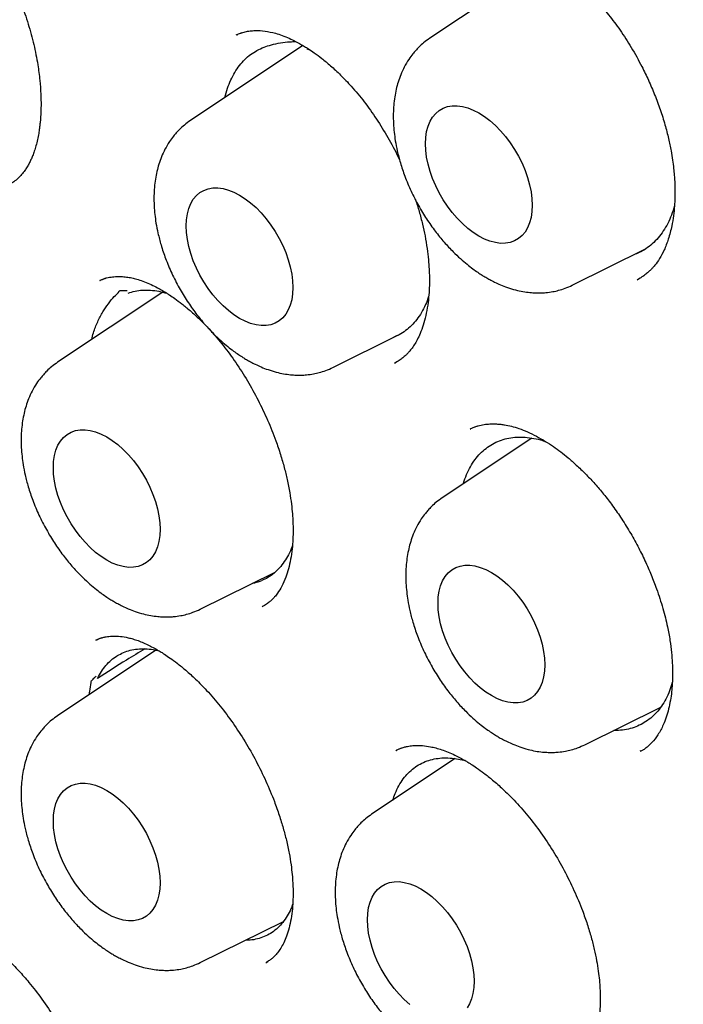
# Model space of a CAD drawing. Header units: millimetres. Extents: x 8 to 877, y 12 to 891.
# Tile 20 of 61: x 810.24 to 815.63, y 391.92 to 399.92. Entities that reach past the tile are written whole.
import ezdxf

# ---------------------------------------------------------------- set-up
doc = ezdxf.new("R2010")
doc.units = ezdxf.units.MM

msp = doc.modelspace()

# ---------------------------------------------------------------- linework, layer by layer
at = {"color": 7, "linetype": 'Continuous', "lineweight": 30}
for p, q in [((814.4905, 400.383), (813.5682, 399.7686)), ((812.0412, 399.8134), (811.9988, 399.7969)), ((812.0037, 399.7976), (812.0102, 399.7999)), ((812.5391, 399.71), (811.6245, 399.1007)), ((812.5707, 399.6841), (812.5949, 399.6749)), ((814.7259, 397.7632), (815.3215, 398.0578)), ((810.8885, 397.8007), (810.8906, 397.802)), ((810.9366, 397.8194), (810.8901, 397.8013)), ((815.252, 397.8064), (815.2784, 397.8219)), ((811.4, 397.706), (810.5458, 397.1369)), ((812.7822, 397.0953), (813.3093, 397.3561)), ((813.2813, 397.1287), (813.2963, 397.1378)), ((813.8986, 396.5932), (813.9015, 396.5949)), ((813.9087, 396.5991), (813.8997, 396.5953)), ((813.9533, 396.6181), (813.9348, 396.6102)), ((814.3986, 396.5216), (813.67, 396.0362)), ((811.7035, 395.1315), (812.3122, 395.4326)), ((812.2156, 395.1576), (812.2133, 395.1562)), ((810.8576, 394.8779), (810.8605, 394.8796)), ((810.9055, 394.8993), (810.8578, 394.8798)), ((811.3447, 394.7983), (810.5458, 394.2661)), ((814.8277, 394.0308), (815.4441, 394.3357)), ((813.3377, 394.0039), (813.2946, 393.9842)), ((813.2948, 393.9819), (813.298, 393.9837)), ((815.2807, 393.9807), (815.2762, 393.9781)), ((813.7748, 393.9177), (813.0965, 393.4659)), ((811.7035, 392.2607), (812.3808, 392.5957)), ((812.2369, 392.2603), (812.2539, 392.2711))]:
    msp.add_line(p, q, dxfattribs=at)
at = {"color": 7, "linetype": 'Continuous', "lineweight": 30, "flags": 128}
for points in [[(813.5341, 398.9124), (813.5364, 398.9634), (813.5435, 399.011), (813.5553, 399.0548), (813.5715, 399.0944), (813.5921, 399.1291), (813.6168, 399.1588), (813.6454, 399.183), (813.6775, 399.2016), (813.7127, 399.2142), (813.7508, 399.2208), (813.7912, 399.2212), (813.8335, 399.2155), (813.8774, 399.2038), (813.9222, 399.1861), (813.9675, 399.1627), (814.0128, 399.1338), (814.0576, 399.0997), (814.1014, 399.0609), (814.1438, 399.0177), (814.1842, 398.9705), (814.2222, 398.9201), (814.2575, 398.8667), (814.2896, 398.8112), (814.3181, 398.754), (814.3428, 398.6958), (814.3634, 398.6372), (814.3797, 398.5789), (814.3914, 398.5215), (814.3985, 398.4657), (814.4009, 398.412), (814.3985, 398.3611), (814.3914, 398.3134), (814.3797, 398.2696), (814.3634, 398.2301), (814.3428, 398.1953), (814.3181, 398.1656), (814.2896, 398.1414), (814.2575, 398.1229), (814.2222, 398.1102), (814.1842, 398.1037), (814.1438, 398.1032), (814.1014, 398.1089), (814.0576, 398.1206), (814.0128, 398.1383), (813.9675, 398.1617), (813.9222, 398.1906), (813.8774, 398.2247), (813.8335, 398.2635), (813.7912, 398.3068), (813.7508, 398.3539), (813.7127, 398.4044), (813.6775, 398.4577), (813.6454, 398.5133), (813.6168, 398.5705), (813.5921, 398.6287), (813.5715, 398.6872), (813.5553, 398.7455), (813.5435, 398.8029), (813.5364, 398.8587), (813.5341, 398.9124)], [(811.5904, 398.2446), (811.5927, 398.2955), (811.5998, 398.3431), (811.6116, 398.387), (811.6278, 398.4265), (811.6484, 398.4613), (811.6731, 398.491), (811.7017, 398.5152), (811.7338, 398.5337), (811.769, 398.5463), (811.8071, 398.5529), (811.8475, 398.5533), (811.8899, 398.5477), (811.9337, 398.5359), (811.9785, 398.5183), (812.0238, 398.4948), (812.0691, 398.4659), (812.1139, 398.4319), (812.1577, 398.393), (812.2001, 398.3498), (812.2405, 398.3027), (812.2785, 398.2522), (812.3138, 398.1989), (812.3459, 398.1433), (812.3744, 398.0861), (812.3991, 398.0279), (812.4197, 397.9693), (812.436, 397.9111), (812.4477, 397.8537), (812.4548, 397.7978), (812.4572, 397.7441), (812.4548, 397.6932), (812.4477, 397.6456), (812.436, 397.6017), (812.4197, 397.5622), (812.3991, 397.5274), (812.3744, 397.4977), (812.3459, 397.4735), (812.3138, 397.455), (812.2785, 397.4424), (812.2405, 397.4358), (812.2001, 397.4354), (812.1577, 397.441), (812.1139, 397.4528), (812.0691, 397.4704), (812.0238, 397.4939), (811.9785, 397.5228), (811.9337, 397.5568), (811.8899, 397.5957), (811.8475, 397.6389), (811.8071, 397.686), (811.769, 397.7365), (811.7338, 397.7898), (811.7017, 397.8454), (811.6731, 397.9026), (811.6484, 397.9608), (811.6278, 398.0194), (811.6116, 398.0777), (811.5998, 398.135), (811.5927, 398.1909), (811.5904, 398.2446)], [(810.5117, 396.2807), (810.5141, 396.3317), (810.5212, 396.3793), (810.5329, 396.4232), (810.5492, 396.4627), (810.5698, 396.4975), (810.5945, 396.5271), (810.623, 396.5514), (810.6551, 396.5699), (810.6904, 396.5825), (810.7284, 396.5891), (810.7688, 396.5895), (810.8112, 396.5838), (810.855, 396.5721), (810.8998, 396.5544), (810.9451, 396.531), (810.9904, 396.5021), (811.0352, 396.4681), (811.0791, 396.4292), (811.1214, 396.386), (811.1618, 396.3389), (811.1999, 396.2884), (811.2351, 396.2351), (811.2672, 396.1795), (811.2958, 396.1223), (811.3205, 396.0641), (811.3411, 396.0055), (811.3573, 395.9472), (811.3691, 395.8899), (811.3762, 395.834), (811.3785, 395.7803), (811.3762, 395.7294), (811.3691, 395.6817), (811.3573, 395.6379), (811.3411, 395.5984), (811.3205, 395.5636), (811.2958, 395.5339), (811.2672, 395.5097), (811.2351, 395.4912), (811.1999, 395.4786), (811.1618, 395.472), (811.1214, 395.4715), (811.0791, 395.4772), (811.0352, 395.489), (810.9904, 395.5066), (810.9451, 395.53), (810.8998, 395.5589), (810.855, 395.593), (810.8112, 395.6319), (810.7688, 395.6751), (810.7284, 395.7222), (810.6904, 395.7727), (810.6551, 395.826), (810.623, 395.8816), (810.5945, 395.9388), (810.5698, 395.997), (810.5492, 396.0555), (810.5329, 396.1138), (810.5212, 396.1712), (810.5141, 396.2271), (810.5117, 396.2807)], [(813.6359, 395.18), (813.6382, 395.231), (813.6453, 395.2786), (813.6571, 395.3224), (813.6733, 395.362), (813.6939, 395.3968), (813.7186, 395.4264), (813.7472, 395.4507), (813.7793, 395.4692), (813.8145, 395.4818), (813.8526, 395.4884), (813.893, 395.4888), (813.9354, 395.4831), (813.9792, 395.4714), (814.024, 395.4537), (814.0693, 395.4303), (814.1146, 395.4014), (814.1594, 395.3674), (814.2032, 395.3285), (814.2456, 395.2853), (814.286, 395.2382), (814.324, 395.1877), (814.3593, 395.1343), (814.3914, 395.0788), (814.4199, 395.0216), (814.4446, 394.9634), (814.4652, 394.9048), (814.4815, 394.8465), (814.4932, 394.7891), (814.5003, 394.7333), (814.5027, 394.6796), (814.5003, 394.6287), (814.4932, 394.581), (814.4815, 394.5372), (814.4652, 394.4977), (814.4446, 394.4629), (814.4199, 394.4332), (814.3914, 394.409), (814.3593, 394.3905), (814.324, 394.3778), (814.286, 394.3713), (814.2456, 394.3708), (814.2032, 394.3765), (814.1594, 394.3882), (814.1146, 394.4059), (814.0693, 394.4293), (814.024, 394.4582), (813.9792, 394.4923), (813.9354, 394.5311), (813.893, 394.5744), (813.8526, 394.6215), (813.8145, 394.672), (813.7793, 394.7253), (813.7472, 394.7809), (813.7186, 394.8381), (813.6939, 394.8963), (813.6733, 394.9548), (813.6571, 395.0131), (813.6453, 395.0705), (813.6382, 395.1263), (813.6359, 395.18)], [(810.5117, 393.4099), (810.5141, 393.4609), (810.5212, 393.5085), (810.5329, 393.5523), (810.5492, 393.5919), (810.5698, 393.6266), (810.5945, 393.6563), (810.623, 393.6805), (810.6551, 393.6991), (810.6904, 393.7117), (810.7284, 393.7183), (810.7688, 393.7187), (810.8112, 393.713), (810.855, 393.7013), (810.8998, 393.6836), (810.9451, 393.6602), (810.9904, 393.6313), (811.0352, 393.5972), (811.0791, 393.5584), (811.1214, 393.5152), (811.1618, 393.468), (811.1999, 393.4176), (811.2351, 393.3642), (811.2672, 393.3087), (811.2958, 393.2515), (811.3205, 393.1933), (811.3411, 393.1347), (811.3573, 393.0764), (811.3691, 393.019), (811.3762, 392.9632), (811.3785, 392.9095), (811.3762, 392.8586), (811.3691, 392.8109), (811.3573, 392.7671), (811.3411, 392.7276), (811.3205, 392.6928), (811.2958, 392.6631), (811.2672, 392.6389), (811.2351, 392.6204), (811.1999, 392.6077), (811.1618, 392.6012), (811.1214, 392.6007), (811.0791, 392.6064), (811.0352, 392.6181), (810.9904, 392.6358), (810.9451, 392.6592), (810.8998, 392.6881), (810.855, 392.7222), (810.8112, 392.761), (810.7688, 392.8043), (810.7284, 392.8514), (810.6904, 392.9019), (810.6551, 392.9552), (810.623, 393.0108), (810.5945, 393.068), (810.5698, 393.1262), (810.5492, 393.1847), (810.5329, 393.243), (810.5212, 393.3004), (810.5141, 393.3562), (810.5117, 393.4099)], [(813.0624, 392.6097), (813.0648, 392.6607), (813.0719, 392.7083), (813.0836, 392.7521), (813.0999, 392.7916), (813.1205, 392.8264), (813.1452, 392.8561), (813.1737, 392.8803), (813.2058, 392.8989), (813.2411, 392.9115), (813.2791, 392.918), (813.3195, 392.9185), (813.3619, 392.9128), (813.4057, 392.9011), (813.4505, 392.8834), (813.4958, 392.86), (813.5411, 392.8311), (813.5859, 392.797), (813.6298, 392.7582), (813.6721, 392.715), (813.7125, 392.6678), (813.7506, 392.6173), (813.7858, 392.564), (813.8179, 392.5085), (813.8465, 392.4513), (813.8712, 392.3931), (813.8918, 392.3345), (813.908, 392.2762), (813.9198, 392.2188), (813.9269, 392.163), (813.9292, 392.1093), (813.9269, 392.0584), (813.9198, 392.0107), (813.908, 391.9669), (813.8918, 391.9274), (813.8712, 391.8926)], [(813.4057, 391.922), (813.3619, 391.9608), (813.3195, 392.0041), (813.2791, 392.0512), (813.2411, 392.1017), (813.2058, 392.155), (813.1737, 392.2106), (813.1452, 392.2677), (813.1205, 392.3259), (813.0999, 392.3845), (813.0836, 392.4428), (813.0719, 392.5002), (813.0648, 392.556), (813.0624, 392.6097)]]:
    msp.add_lwpolyline(points, dxfattribs=at)
at = {"color": 7, "linetype": 'Continuous', "lineweight": 30}
for points, knots in [([(810.752, 408.3086), (810.7337, 408.3053), (810.6867, 408.2967), (810.6115, 408.2818), (810.5202, 408.2627), (810.424, 408.2412), (810.3278, 408.2182), (810.2382, 408.1953), (810.1632, 408.1751), (810.1012, 408.1577), (810.0476, 408.1422), (809.9908, 408.1252), (809.9256, 408.105), (809.8519, 408.0813), (809.7749, 408.0555), (809.6835, 408.0235), (809.5845, 407.9871), (809.4815, 407.9471), (809.3924, 407.9108), (809.3254, 407.8825), (809.2765, 407.8612), (809.2428, 407.8463), (809.2117, 407.8323), (809.1819, 407.8188), (809.1497, 407.8039), (809.1119, 407.7862), (809.0663, 407.7644), (809.0137, 407.7387), (808.957, 407.7103), (808.8997, 407.6808), (808.8451, 407.652), (808.7935, 407.6241), (808.7449, 407.5973), (808.6958, 407.5696), (808.6475, 407.5418), (808.601, 407.5145), (808.561, 407.4905), (808.5256, 407.4689), (808.487, 407.445), (808.4397, 407.4153), (808.3805, 407.3773), (808.3124, 407.3323), (808.2378, 407.2815), (808.1597, 407.2266), (808.0807, 407.1693), (808.0091, 407.1156), (807.9449, 407.066), (807.8887, 407.0216), (807.8357, 406.9789), (807.7888, 406.9402), (807.7505, 406.908), (807.7194, 406.8816), (807.6922, 406.8582), (807.6651, 406.8346), (807.6267, 406.8008), (807.5753, 406.7548), (807.509, 406.6939), (807.4342, 406.6232), (807.3664, 406.5569), (807.3074, 406.4976), (807.2595, 406.4486), (807.2095, 406.3962), (807.1575, 406.3407), (807.1068, 406.2852), (807.0607, 406.2337), (807.0222, 406.1899), (806.9902, 406.1529), (806.9626, 406.1207), (806.9361, 406.0892), (806.9088, 406.0565), (806.8793, 406.0208), (806.8446, 405.9781), (806.8038, 405.927), (806.7554, 405.8652), (806.7011, 405.7942), (806.6404, 405.7126), (806.5824, 405.6321), (806.5282, 405.5548), (806.4799, 405.4844), (806.434, 405.4156), (806.3939, 405.3542), (806.3619, 405.3042), (806.3342, 405.2603), (806.3066, 405.2159), (806.2748, 405.1641), (806.2386, 405.1038), (806.1978, 405.0344), (806.1532, 404.9566), (806.1057, 404.8716), (806.0585, 404.7843), (806.0117, 404.6955), (805.9657, 404.6054), (805.9191, 404.5112), (805.8794, 404.4285), (805.848, 404.3613), (805.8259, 404.3132), (805.8074, 404.2724), (805.7922, 404.2384), (805.7773, 404.2048), (805.7604, 404.1661), (805.7392, 404.117), (805.7144, 404.0586), (805.6863, 403.9908), (805.655, 403.9137), (805.622, 403.83), (805.5808, 403.7224), (805.5343, 403.5961), (805.4843, 403.4535), (805.4393, 403.3187), (805.3989, 403.1922), (805.3629, 403.0747), (805.3314, 402.9675), (805.3052, 402.8752), (805.2838, 402.7973), (805.2666, 402.7331), (805.2511, 402.6739), (805.2358, 402.6145), (805.2195, 402.5494), (805.2018, 402.4771), (805.183, 402.3977), (805.1611, 402.3026), (805.1364, 402.1901), (805.1093, 402.0606), (805.0823, 401.924), (805.0562, 401.7837), (805.0193, 401.5719), (804.9749, 401.2838), (804.928, 400.913), (804.8897, 400.5268), (804.8609, 400.1249), (804.8424, 399.7071), (804.8348, 399.2817), (804.838, 398.8493), (804.8519, 398.4106), (804.8772, 397.9572), (804.9146, 397.4891), (804.9547, 397.1042), (804.9905, 396.8084), (805.0169, 396.6062), (805.0449, 396.4068), (805.0733, 396.2168), (805.1009, 396.043), (805.1267, 395.8872), (805.1503, 395.7504), (805.1714, 395.6326), (805.1896, 395.5334), (805.2049, 395.4521), (805.2165, 395.3914), (805.2247, 395.3491), (805.23, 395.3218), (805.2347, 395.2978), (805.2417, 395.2623), (805.2525, 395.2075), (805.2678, 395.132), (805.2862, 395.0424), (805.3079, 394.9391), (805.333, 394.8219), (805.3642, 394.6806), (805.4022, 394.513), (805.4483, 394.3171), (805.5011, 394.1008), (805.5613, 393.8642), (805.6495, 393.531), (805.769, 393.1053), (805.9245, 392.5914), (806.0933, 392.0707), (806.2759, 391.5438), (806.4726, 391.0107), (806.6796, 390.4824), (806.8962, 389.9593), (807.122, 389.4419), (807.3614, 388.9203), (807.6146, 388.3948), (807.8435, 387.9416), (808.0392, 387.5681), (808.1935, 387.2813), (808.3404, 387.0146), (808.4795, 386.7678), (808.61, 386.5408), (808.7295, 386.3367), (808.8378, 386.1547), (808.935, 385.9938), (809.0232, 385.8496), (809.1021, 385.7221), (809.1685, 385.616), (809.2229, 385.5296), (809.265, 385.4632), (809.2976, 385.4121), (809.3247, 385.3698), (809.3532, 385.3253), (809.3891, 385.2696), (809.4337, 385.2008), (809.4866, 385.1197), (809.5486, 385.0253), (809.6202, 384.9173), (809.7084, 384.7856), (809.8154, 384.6278), (809.9431, 384.4422), (810.0867, 384.2371), (810.2466, 384.013), (810.4234, 383.7704), (810.6133, 383.5157), (810.8161, 383.2501), (811.0316, 382.9749), (811.264, 382.6862), (811.5137, 382.3848), (811.7727, 382.0819), (812.0402, 381.7787), (812.3152, 381.4765), (812.6061, 381.1671), (812.9131, 380.8515), (813.2362, 380.5308), (813.5756, 380.2063), (813.9208, 379.8887), (814.2708, 379.58), (814.5395, 379.3496), (814.6955, 379.2232), (814.7328, 379.193)], [0, 0, 0, 0, 0.001913, 0.004899, 0.008399, 0.012412, 0.016423, 0.020054, 0.023307, 0.025595, 0.027656, 0.029898, 0.032562, 0.035647, 0.038937, 0.042033, 0.046964, 0.051275, 0.054984, 0.058256, 0.05981, 0.061254, 0.062589, 0.063814, 0.065096, 0.066764, 0.068725, 0.071044, 0.073658, 0.076206, 0.07863, 0.080932, 0.083112, 0.08517, 0.087565, 0.089682, 0.091514, 0.093062, 0.09456, 0.096872, 0.099637, 0.102856, 0.106495, 0.110261, 0.114088, 0.117975, 0.120776, 0.123608, 0.126374, 0.128752, 0.130713, 0.132233, 0.133513, 0.13491, 0.136437, 0.13949, 0.142959, 0.146922, 0.151472, 0.153967, 0.156609, 0.159397, 0.162333, 0.165363, 0.168042, 0.170268, 0.172039, 0.173642, 0.175123, 0.176743, 0.178502, 0.1804, 0.183017, 0.185934, 0.189303, 0.193129, 0.19741, 0.200459, 0.203704, 0.20694, 0.209664, 0.211852, 0.213505, 0.215412, 0.217622, 0.220201, 0.223148, 0.226457, 0.230007, 0.233744, 0.237224, 0.240853, 0.244631, 0.248491, 0.250647, 0.252517, 0.2541, 0.255396, 0.256447, 0.257983, 0.259862, 0.262084, 0.26465, 0.267558, 0.270786, 0.274013, 0.279513, 0.284677, 0.289503, 0.293992, 0.298143, 0.301895, 0.305206, 0.30774, 0.309935, 0.311818, 0.313797, 0.316008, 0.31845, 0.321123, 0.324029, 0.328009, 0.332354, 0.336873, 0.34144, 0.346057, 0.357385, 0.368993, 0.380878, 0.393037, 0.405469, 0.418193, 0.430461, 0.442994, 0.455793, 0.468857, 0.482189, 0.487677, 0.493209, 0.498766, 0.50397, 0.508673, 0.512876, 0.516578, 0.51972, 0.522381, 0.524561, 0.52626, 0.527257, 0.527958, 0.528448, 0.529181, 0.530815, 0.532843, 0.535236, 0.537995, 0.54112, 0.544611, 0.549284, 0.554486, 0.560215, 0.566474, 0.573255, 0.586602, 0.600105, 0.613763, 0.627583, 0.64157, 0.655732, 0.669252, 0.682941, 0.696805, 0.710851, 0.725088, 0.733403, 0.741213, 0.748512, 0.755299, 0.761573, 0.767334, 0.772296, 0.776801, 0.780852, 0.784447, 0.787588, 0.789858, 0.791798, 0.793246, 0.794217, 0.795417, 0.797052, 0.798992, 0.801319, 0.804031, 0.807135, 0.81066, 0.815472, 0.820898, 0.826937, 0.833589, 0.840851, 0.848723, 0.856705, 0.865229, 0.874298, 0.883916, 0.894088, 0.903822, 0.914023, 0.924691, 0.935825, 0.947425, 0.959489, 0.972013, 0.983893, 0.99615, 1, 1, 1, 1]), ([(811.8974, 406.8918), (811.8859, 406.8907), (811.8582, 406.888), (811.8146, 406.8831), (811.7617, 406.8768), (811.7006, 406.869), (811.6316, 406.8597), (811.554, 406.8486), (811.4678, 406.8352), (811.3732, 406.8194), (811.2712, 406.8009), (811.1012, 406.7672), (810.8682, 406.7126), (810.5608, 406.6236), (810.2435, 406.5118), (809.9186, 406.3737), (809.6764, 406.2521), (809.5108, 406.16), (809.4197, 406.1069), (809.3352, 406.0556), (809.2594, 406.0077), (809.1922, 405.9638), (809.1335, 405.9244), (809.0859, 405.8915), (809.0482, 405.8649), (809.0192, 405.8442), (808.9951, 405.8268), (808.9758, 405.8127), (808.9591, 405.8003), (808.9412, 405.7871), (808.9158, 405.7681), (808.8803, 405.7411), (808.8337, 405.705), (808.7782, 405.661), (808.7167, 405.6108), (808.6521, 405.5566), (808.5871, 405.5002), (808.4827, 405.407), (808.3394, 405.2715), (808.1584, 405.0849), (807.9773, 404.8809), (807.7975, 404.6588), (807.622, 404.4208), (807.4518, 404.1664), (807.3025, 403.9201), (807.1725, 403.6855), (807.0602, 403.4661), (806.9687, 403.2723), (806.8981, 403.1127), (806.8488, 402.996), (806.8071, 402.8933), (806.7732, 402.807), (806.7464, 402.7366), (806.726, 402.6818), (806.7106, 402.6395), (806.6987, 402.6067), (806.6874, 402.5748), (806.6736, 402.5357), (806.6556, 402.484), (806.6336, 402.419), (806.6077, 402.3404), (806.5789, 402.2501), (806.5491, 402.1531), (806.5199, 402.0542), (806.4919, 401.9556), (806.4651, 401.8575), (806.4271, 401.7123), (806.3804, 401.5204), (806.328, 401.281), (806.2806, 401.0389), (806.2371, 400.7874), (806.204, 400.5666), (806.1794, 400.3803), (806.1617, 400.2333), (806.1453, 400.0818), (806.1303, 399.9256), (806.1169, 399.7657), (806.1056, 399.6076), (806.0971, 399.4669), (806.091, 399.3475), (806.0868, 399.2485), (806.0835, 399.1588), (806.081, 399.0785), (806.0792, 399.0076), (806.0778, 398.9446), (806.0768, 398.8839), (806.0759, 398.8173), (806.0753, 398.7408), (806.0751, 398.6566), (806.0753, 398.5698), (806.0761, 398.4826), (806.0773, 398.3952), (806.0791, 398.3075), (806.0829, 398.1568), (806.0908, 397.9419), (806.1094, 397.5939), (806.1415, 397.1738), (806.1931, 396.6791), (806.259, 396.1787), (806.339, 395.6731), (806.4332, 395.1628), (806.5367, 394.6703), (806.6482, 394.1941), (806.7666, 393.7323), (806.8982, 393.2604), (807.0434, 392.7787), (807.2027, 392.2877), (807.3765, 391.788), (807.5653, 391.28), (807.7693, 390.7645), (807.9891, 390.2421), (808.2248, 389.7135), (808.4768, 389.1797), (808.7453, 388.6415), (809.0305, 388.0998), (809.3104, 387.5957), (809.5815, 387.1296), (809.8407, 386.7019), (810.1104, 386.2744), (810.3906, 385.8479), (810.6795, 385.4255), (810.9768, 385.0079), (811.2823, 384.5955), (811.5959, 384.1888), (811.916, 383.7901), (812.2388, 383.4039), (812.562, 383.0322), (812.883, 382.6774), (813.2013, 382.3391), (813.5144, 382.0188), (813.8218, 381.7161), (814.1231, 381.4302), (814.4198, 381.1591), (814.7393, 380.8776), (815.0804, 380.5898), (815.4415, 380.2993), (815.7922, 380.0304), (816.1321, 379.7821), (816.4606, 379.5534), (816.7775, 379.3433), (817.0617, 379.1639), (817.3145, 379.0111), (817.5415, 378.8791), (817.7711, 378.7508), (818.0094, 378.6233), (818.2566, 378.497), (818.5126, 378.3728), (818.7772, 378.2515), (819.0514, 378.1333), (819.3302, 378.0212), (819.6129, 377.9158), (819.8991, 377.8177), (820.1486, 377.7399), (820.3541, 377.6811), (820.5087, 377.6395), (820.649, 377.6042), (820.776, 377.5741), (820.8894, 377.5487), (820.9893, 377.5277), (821.0749, 377.5105), (821.1469, 377.4968), (821.2109, 377.485), (821.2729, 377.4741), (821.3406, 377.4627), (821.4177, 377.4503), (821.507, 377.4369), (821.6092, 377.4227), (821.7242, 377.4083), (821.8508, 377.3944), (821.9888, 377.3814), (822.1378, 377.3702), (822.2981, 377.3614), (822.5136, 377.3543), (822.7801, 377.3544), (823.0927, 377.3683), (823.405, 377.3967), (823.6608, 377.4326), (823.8617, 377.4683), (824.0087, 377.4982), (824.1552, 377.5317), (824.3011, 377.5691), (824.4456, 377.61), (824.5747, 377.6501), (824.6851, 377.6872), (824.7742, 377.7188), (824.8524, 377.7479), (824.9198, 377.7741), (824.9766, 377.797), (825.0258, 377.8173), (825.0705, 377.8363), (825.1144, 377.8554), (825.159, 377.8752), (825.2077, 377.8974), (825.2628, 377.9231), (825.3261, 377.9536), (825.3973, 377.9891), (825.4765, 378.0302), (825.5663, 378.0786), (825.6666, 378.1354), (825.7775, 378.2015), (825.8963, 378.2763), (826.0227, 378.3607), (826.1561, 378.4553), (826.2851, 378.5528), (826.4069, 378.6505), (826.5175, 378.7441), (826.6232, 378.8382), (826.7225, 378.9308), (826.8155, 379.0216), (826.9165, 379.1244), (827.0229, 379.2381), (827.1321, 379.3616), (827.2292, 379.477), (827.3148, 379.5833), (827.3894, 379.6799), (827.4534, 379.7658), (827.4926, 379.8209), (827.5106, 379.8461)], [0, 0, 0, 0, 0.000751, 0.0018, 0.003151, 0.004698, 0.006515, 0.008601, 0.010956, 0.013582, 0.016478, 0.019579, 0.02814, 0.036695, 0.046873, 0.057044, 0.067207, 0.070373, 0.073492, 0.07636, 0.078953, 0.081271, 0.083314, 0.085082, 0.086278, 0.087304, 0.088161, 0.088848, 0.089368, 0.089956, 0.09076, 0.092097, 0.093784, 0.095821, 0.098166, 0.100577, 0.103021, 0.105495, 0.112462, 0.119666, 0.127245, 0.135054, 0.14306, 0.151261, 0.159657, 0.165937, 0.172323, 0.178812, 0.18242, 0.185614, 0.188394, 0.190761, 0.19255, 0.193998, 0.195106, 0.195879, 0.196578, 0.197598, 0.198938, 0.200599, 0.202623, 0.20498, 0.207483, 0.209957, 0.212401, 0.214816, 0.217203, 0.223041, 0.228697, 0.234229, 0.239989, 0.246037, 0.249226, 0.252489, 0.255826, 0.259238, 0.262724, 0.266228, 0.269446, 0.271743, 0.273837, 0.275726, 0.277413, 0.278896, 0.280175, 0.281361, 0.282687, 0.284324, 0.28611, 0.287896, 0.289682, 0.291468, 0.293255, 0.295042, 0.300658, 0.306275, 0.315951, 0.32563, 0.335315, 0.345005, 0.3547, 0.364416, 0.372881, 0.381506, 0.390289, 0.399231, 0.408331, 0.417591, 0.427009, 0.436586, 0.446322, 0.456216, 0.46627, 0.476483, 0.486855, 0.497386, 0.505754, 0.514219, 0.522783, 0.531444, 0.540203, 0.548901, 0.557694, 0.566581, 0.575418, 0.584231, 0.592859, 0.6013, 0.609556, 0.617625, 0.62537, 0.632935, 0.640321, 0.647527, 0.656619, 0.665407, 0.673894, 0.682077, 0.689958, 0.697537, 0.704813, 0.710306, 0.715619, 0.721038, 0.726712, 0.732642, 0.738716, 0.745038, 0.751607, 0.758423, 0.76513, 0.772061, 0.779216, 0.783347, 0.787141, 0.790598, 0.793717, 0.796551, 0.799033, 0.801163, 0.802942, 0.804427, 0.805957, 0.807598, 0.809514, 0.811762, 0.814341, 0.817252, 0.820494, 0.824001, 0.827828, 0.831975, 0.836436, 0.844655, 0.852999, 0.861469, 0.870063, 0.874191, 0.878347, 0.882531, 0.886743, 0.890983, 0.89518, 0.898173, 0.900854, 0.903224, 0.905282, 0.907029, 0.908464, 0.90985, 0.911209, 0.912586, 0.914064, 0.915827, 0.917844, 0.920142, 0.922722, 0.925585, 0.928992, 0.932729, 0.936794, 0.941188, 0.945911, 0.950963, 0.955163, 0.95938, 0.963412, 0.967258, 0.970919, 0.974395, 0.979355, 0.983881, 0.987973, 0.991631, 0.994854, 0.997644, 1, 1, 1, 1]), ([(813.9607, 400.4709), (813.9741, 400.4767), (813.9994, 400.4877), (814.0408, 400.4996), (814.0827, 400.5073), (814.1408, 400.5119), (814.2098, 400.509), (814.2947, 400.4935), (814.3884, 400.4636), (814.4784, 400.4228), (814.5575, 400.3782), (814.6188, 400.3388), (814.6701, 400.3022), (814.711, 400.2708), (814.7462, 400.2421), (814.7819, 400.2116), (814.8239, 400.1735), (814.8737, 400.1253), (814.9412, 400.0549), (815.0237, 399.9588), (815.117, 399.8337), (815.208, 399.6929), (815.2843, 399.5556), (815.3466, 399.4267), (815.3966, 399.3098), (815.4414, 399.189), (815.4789, 399.0697), (815.5079, 398.9577), (815.5278, 398.8617), (815.541, 398.781), (815.5494, 398.7147), (815.5548, 398.6576), (815.558, 398.6094), (815.5597, 398.5664), (815.5604, 398.5228), (815.5598, 398.4689), (815.5565, 398.402), (815.5485, 398.3245), (815.5331, 398.2328), (815.5084, 398.1384), (815.4743, 398.0501), (815.4374, 397.9808), (815.4066, 397.9368), (815.3832, 397.9087), (815.3674, 397.8914), (815.3474, 397.8719), (815.322, 397.8504), (815.2908, 397.8279), (815.2668, 397.8149), (815.2538, 397.8079)], [0, 0, 0, 0, 0.023817, 0.045039, 0.063674, 0.080072, 0.111261, 0.141748, 0.173924, 0.208004, 0.230929, 0.250787, 0.267278, 0.280371, 0.290244, 0.301097, 0.314605, 0.33077, 0.349593, 0.381463, 0.415145, 0.45056, 0.487731, 0.5135, 0.540055, 0.567397, 0.594839, 0.619955, 0.642541, 0.659833, 0.675181, 0.688604, 0.700117, 0.709732, 0.719888, 0.732667, 0.75086, 0.772551, 0.796416, 0.830288, 0.861654, 0.890296, 0.914954, 0.92231, 0.931557, 0.943962, 0.959513, 0.978197, 1, 1, 1, 1]), ([(810.2118, 400.1413), (810.2245, 400.1114), (810.2607, 400.0267), (810.3085, 399.8843), (810.3546, 399.7173), (810.3848, 399.5641), (810.4025, 399.43), (810.4105, 399.3196), (810.4121, 399.2267), (810.4097, 399.1518), (810.4057, 399.0976), (810.4014, 399.058), (810.3968, 399.0232), (810.39, 398.9808), (810.3801, 398.9328), (810.3675, 398.8847), (810.3539, 398.8424), (810.3401, 398.8065), (810.3259, 398.7746), (810.3113, 398.7459), (810.2939, 398.7161), (810.2728, 398.6853), (810.2457, 398.6521), (810.2153, 398.6223), (810.1799, 398.5948), (810.1537, 398.5811), (810.1397, 398.5738)], [0, 0, 0, 0, 0.041809, 0.118583, 0.195229, 0.271773, 0.332723, 0.38814, 0.435817, 0.475762, 0.507997, 0.525992, 0.543987, 0.57024, 0.604969, 0.637831, 0.669565, 0.697899, 0.722867, 0.750555, 0.779019, 0.81096, 0.846847, 0.889999, 0.941057, 1, 1, 1, 1]), ([(811.9964, 399.7963), (812.0083, 399.8014), (812.0307, 399.8111), (812.0682, 399.8219), (812.107, 399.8288), (812.163, 399.8328), (812.2306, 399.8289), (812.3035, 399.8139), (812.3697, 399.7926), (812.4247, 399.7702), (812.4749, 399.7461), (812.5166, 399.7235), (812.5514, 399.703), (812.5885, 399.6797), (812.635, 399.6482), (812.6951, 399.6034), (812.7666, 399.5441), (812.8472, 399.4691), (812.9395, 399.3723), (813.0379, 399.2538), (813.1375, 399.1144), (813.2291, 398.9642), (813.2925, 398.849), (813.3217, 398.7832), (813.3267, 398.7718)], [0, 0, 0, 0, 0.045745, 0.086819, 0.123241, 0.155745, 0.219882, 0.283417, 0.323991, 0.363024, 0.397754, 0.425596, 0.44648, 0.466515, 0.497342, 0.535599, 0.581306, 0.63447, 0.692161, 0.764654, 0.83754, 0.910858, 0.984642, 1, 1, 1, 1]), ([(811.9047, 399.2874), (811.9048, 399.2877), (811.9101, 399.3146), (811.9258, 399.3628), (811.9521, 399.4311), (811.9844, 399.4929), (812.022, 399.5488), (812.065, 399.5977), (812.1128, 399.6385), (812.1653, 399.6714), (812.222, 399.697), (812.2858, 399.7177), (812.3563, 399.7325), (812.4232, 399.7408), (812.4659, 399.7416), (812.482, 399.7419)], [0, 0, 0, 0, 0.001007, 0.082819, 0.163211, 0.243601, 0.326233, 0.408861, 0.490605, 0.572359, 0.656126, 0.739913, 0.839442, 0.939328, 1, 1, 1, 1]), ([(813.5682, 399.7685), (813.5515, 399.7567), (813.5209, 399.735), (813.4831, 399.7005), (813.4541, 399.67), (813.4264, 399.637), (813.3948, 399.5937), (813.3615, 399.5371), (813.333, 399.4749), (813.3116, 399.4146), (813.2953, 399.3544), (813.2833, 399.2919), (813.2753, 399.2259), (813.2715, 399.1537), (813.2727, 399.0799), (813.2788, 399.0059), (813.2889, 398.9321), (813.305, 398.8496), (813.3301, 398.7534), (813.3667, 398.6441), (813.4157, 398.5272), (813.4751, 398.4106), (813.5411, 398.3016), (813.6111, 398.2024), (813.6835, 398.1134), (813.7524, 398.0395), (813.8151, 397.98), (813.8686, 397.9344), (813.9157, 397.8979), (813.9566, 397.8691), (813.9915, 397.8462), (814.0242, 397.8264), (814.0579, 397.8074), (814.0975, 397.787), (814.1452, 397.7652), (814.202, 397.7433), (814.2632, 397.7247), (814.3241, 397.7113), (814.3784, 397.7037), (814.4267, 397.7005), (814.4699, 397.7003), (814.5171, 397.7032), (814.5656, 397.7098), (814.618, 397.7217), (814.671, 397.7381), (814.7068, 397.7545), (814.7258, 397.7632)], [0, 0, 0, 0, 0.021656, 0.039845, 0.05458, 0.066865, 0.087359, 0.113287, 0.137378, 0.159793, 0.180861, 0.203147, 0.226003, 0.249058, 0.276062, 0.299014, 0.321399, 0.347999, 0.378836, 0.413906, 0.453037, 0.492211, 0.529769, 0.565757, 0.600218, 0.633189, 0.65841, 0.680931, 0.700163, 0.716089, 0.729914, 0.741184, 0.753876, 0.768412, 0.786027, 0.806868, 0.830834, 0.852938, 0.873348, 0.88971, 0.904546, 0.918867, 0.939508, 0.956819, 0.976983, 1, 1, 1, 1]), ([(811.6245, 399.1007), (811.6078, 399.0889), (811.5772, 399.0671), (811.5394, 399.0326), (811.5104, 399.0022), (811.4827, 398.9692), (811.4511, 398.9258), (811.4178, 398.8692), (811.3893, 398.807), (811.3679, 398.7467), (811.3516, 398.6865), (811.3396, 398.6241), (811.3316, 398.5581), (811.3278, 398.4859), (811.3291, 398.4121), (811.3351, 398.338), (811.3452, 398.2642), (811.3613, 398.1817), (811.3864, 398.0856), (811.423, 397.9762), (811.472, 397.8593), (811.5314, 397.7428), (811.5974, 397.6337), (811.6674, 397.5345), (811.7398, 397.4455), (811.8087, 397.3716), (811.8714, 397.3122), (811.9249, 397.2665), (811.9721, 397.2301), (812.0129, 397.2012), (812.0479, 397.1784), (812.0806, 397.1585), (812.1142, 397.1395), (812.1539, 397.1191), (812.2016, 397.0974), (812.2583, 397.0755), (812.3195, 397.0568), (812.3804, 397.0435), (812.4347, 397.0359), (812.483, 397.0326), (812.5262, 397.0325), (812.5734, 397.0353), (812.6219, 397.0419), (812.6743, 397.0538), (812.7274, 397.0703), (812.7631, 397.0866), (812.7822, 397.0953)], [0, 0, 0, 0, 0.021656, 0.039845, 0.05458, 0.066865, 0.087359, 0.113287, 0.137378, 0.159793, 0.180861, 0.203147, 0.226003, 0.249058, 0.276062, 0.299014, 0.321399, 0.347999, 0.378836, 0.413906, 0.453037, 0.492211, 0.529769, 0.565757, 0.600218, 0.633189, 0.65841, 0.680931, 0.700163, 0.716089, 0.729914, 0.741184, 0.753876, 0.768412, 0.786027, 0.806868, 0.830834, 0.852938, 0.873348, 0.88971, 0.904546, 0.918867, 0.939508, 0.956819, 0.976983, 1, 1, 1, 1]), ([(813.4528, 398.4581), (813.463, 398.4262), (813.4843, 398.3596), (813.5098, 398.2609), (813.5316, 398.1599), (813.5476, 398.0636), (813.5582, 397.9738), (813.5639, 397.8966), (813.5662, 397.8267), (813.5658, 397.7568), (813.5617, 397.6805), (813.5524, 397.5981), (813.5373, 397.5156), (813.5166, 397.4386), (813.4929, 397.3738), (813.4682, 397.3212), (813.444, 397.2794), (813.4236, 397.2502), (813.4061, 397.2284), (813.3913, 397.2115), (813.3725, 397.1924), (813.3484, 397.1714), (813.3186, 397.1494), (813.2955, 397.1369), (813.283, 397.1302)], [0, 0, 0, 0, 0.050323, 0.105113, 0.155961, 0.211538, 0.261088, 0.304692, 0.342546, 0.383084, 0.431217, 0.486839, 0.547205, 0.606861, 0.665672, 0.713756, 0.757481, 0.795925, 0.813309, 0.835285, 0.864977, 0.902353, 0.947371, 1, 1, 1, 1]), ([(815.5562, 398.407), (815.5484, 398.382), (815.5329, 398.3319), (815.5021, 398.2642), (815.4661, 398.2021), (815.4241, 398.1465), (815.3771, 398.0984), (815.3254, 398.0586), (815.2752, 398.0288), (815.2404, 398.0159), (815.2258, 398.0105)], [0, 0, 0, 0, 0.128305, 0.256461, 0.385514, 0.515955, 0.648297, 0.776453, 0.905739, 1, 1, 1, 1]), ([(810.888, 397.8009), (810.9027, 397.8072), (810.9302, 397.819), (810.976, 397.8298), (811.0249, 397.8346), (811.0727, 397.8337), (811.1161, 397.8288), (811.1576, 397.8208), (811.2025, 397.8088), (811.2517, 397.7919), (811.3042, 397.7696), (811.3537, 397.7449), (811.3948, 397.7218), (811.4271, 397.7023), (811.4603, 397.6809), (811.502, 397.6523), (811.5581, 397.6105), (811.6257, 397.5547), (811.7036, 397.4832), (811.7948, 397.3894), (811.8938, 397.2731), (811.995, 397.1354), (812.0895, 396.9872), (812.1761, 396.8304), (812.2534, 396.6673), (812.3128, 396.5188), (812.3564, 396.3899), (812.3871, 396.2842), (812.4124, 396.1804), (812.4318, 396.0811), (812.4454, 395.9882), (812.4535, 395.9081), (812.4577, 395.8377), (812.4591, 395.7695), (812.4575, 395.697), (812.4514, 395.6175), (812.4397, 395.5363), (812.4224, 395.4595), (812.3987, 395.3851), (812.3695, 395.3191), (812.3414, 395.2731), (812.3207, 395.2455), (812.3068, 395.2286), (812.2906, 395.2112), (812.2689, 395.1912), (812.2412, 395.1697), (812.2193, 395.1574), (812.2073, 395.1507)], [0, 0, 0, 0, 0.029522, 0.055186, 0.077, 0.096248, 0.11403, 0.131198, 0.147637, 0.165862, 0.185721, 0.203454, 0.217526, 0.227896, 0.236088, 0.250491, 0.268641, 0.29055, 0.316221, 0.345018, 0.381559, 0.418296, 0.45524, 0.492415, 0.52982, 0.56745, 0.592589, 0.616478, 0.638689, 0.663081, 0.684905, 0.704195, 0.720978, 0.737259, 0.756694, 0.779319, 0.804665, 0.830089, 0.855147, 0.885777, 0.913024, 0.92118, 0.929289, 0.940781, 0.956413, 0.976161, 1, 1, 1, 1]), ([(810.8236, 397.3219), (810.8278, 397.3403), (810.8397, 397.3926), (810.8708, 397.4672), (810.9118, 397.5456), (810.958, 397.6122), (811.0008, 397.6708), (811.0377, 397.6966), (811.0508, 397.7197), (811.0551, 397.7197), (811.0576, 397.7197), (811.0675, 397.7197), (811.0856, 397.7196), (811.1019, 397.7192), (811.1106, 397.7191)], [0, 0, 0, 0, 0.0930591, 0.2649254, 0.4365268, 0.5915918, 0.7466686, 0.8645708, 0.88735, 0.8881218, 0.8909738, 0.9023818, 0.9480143, 1, 1, 1, 1]), ([(811.1183, 397.6985), (811.1371, 397.7045), (811.1748, 397.7166), (811.2361, 397.7243), (811.3009, 397.7241), (811.3673, 397.7157), (811.4127, 397.7033), (811.4346, 397.6973)], [0, 0, 0, 0, 0.198579, 0.398536, 0.602842, 0.808651, 1, 1, 1, 1]), ([(813.5597, 397.671), (813.5516, 397.6486), (813.5348, 397.6025), (813.5022, 397.5402), (813.4641, 397.4835), (813.4208, 397.4343), (813.373, 397.3931), (813.3252, 397.3615), (813.2917, 397.3475), (813.2773, 397.3416)], [0, 0, 0, 0, 0.140593, 0.290174, 0.442207, 0.589432, 0.737955, 0.887535, 1, 1, 1, 1]), ([(810.5458, 397.1369), (810.5292, 397.125), (810.4985, 397.1033), (810.4608, 397.0688), (810.4318, 397.0383), (810.404, 397.0054), (810.3724, 396.962), (810.3392, 396.9054), (810.3106, 396.8432), (810.2892, 396.7829), (810.273, 396.7227), (810.2609, 396.6602), (810.2529, 396.5942), (810.2492, 396.5221), (810.2504, 396.4483), (810.2564, 396.3742), (810.2666, 396.3004), (810.2827, 396.2179), (810.3077, 396.1217), (810.3444, 396.0124), (810.3933, 395.8955), (810.4528, 395.7789), (810.5188, 395.6699), (810.5887, 395.5707), (810.6611, 395.4817), (810.73, 395.4078), (810.7927, 395.3484), (810.8462, 395.3027), (810.8934, 395.2663), (810.9342, 395.2374), (810.9692, 395.2145), (811.0019, 395.1947), (811.0356, 395.1757), (811.0752, 395.1553), (811.1229, 395.1336), (811.1797, 395.1116), (811.2409, 395.093), (811.3018, 395.0796), (811.356, 395.0721), (811.4043, 395.0688), (811.4476, 395.0687), (811.4948, 395.0715), (811.5432, 395.0781), (811.5956, 395.09), (811.6487, 395.1064), (811.6844, 395.1228), (811.7035, 395.1315)], [0, 0, 0, 0, 0.021656, 0.039845, 0.05458, 0.066865, 0.087359, 0.113287, 0.137378, 0.159793, 0.180861, 0.203147, 0.226003, 0.249058, 0.276062, 0.299014, 0.321399, 0.347999, 0.378836, 0.413906, 0.453037, 0.492211, 0.529769, 0.565757, 0.600218, 0.633189, 0.65841, 0.680931, 0.700163, 0.716089, 0.729914, 0.741184, 0.753876, 0.768412, 0.786027, 0.806868, 0.830834, 0.852938, 0.873348, 0.88971, 0.904546, 0.918867, 0.939508, 0.956819, 0.976983, 1, 1, 1, 1]), ([(813.8974, 396.5949), (813.9013, 396.597), (813.9098, 396.6016), (813.9356, 396.6135), (813.9733, 396.6252), (814.0209, 396.6338), (814.067, 396.6373), (814.1083, 396.6368), (814.1443, 396.6338), (814.1842, 396.6282), (814.233, 396.6179), (814.2937, 396.5996), (814.3619, 396.5729), (814.4337, 396.5381), (814.5046, 396.4975), (814.5703, 396.4545), (814.632, 396.4098), (814.6944, 396.3602), (814.762, 396.3012), (814.8321, 396.2337), (814.9032, 396.1585), (814.9738, 396.0764), (815.0469, 395.9825), (815.1208, 395.8768), (815.1923, 395.7626), (815.2583, 395.6444), (815.3167, 395.5267), (815.3674, 395.4114), (815.4174, 395.2819), (815.4631, 395.1406), (815.4981, 395.0003), (815.5201, 394.8806), (815.5327, 394.7824), (815.5392, 394.6975), (815.5413, 394.6273), (815.5406, 394.5694), (815.538, 394.5151), (815.5329, 394.4561), (815.5234, 394.3891), (815.5088, 394.3199), (815.4895, 394.2535), (815.4618, 394.1818), (815.4245, 394.112), (815.3827, 394.0582), (815.3478, 394.0235), (815.3193, 393.9994), (815.2957, 393.9851), (815.2843, 393.9792), (815.2781, 393.976)], [0, 0, 0, 0, 0.013138, 0.028863, 0.047347, 0.067833, 0.086296, 0.10222, 0.115601, 0.127453, 0.147781, 0.169785, 0.192984, 0.217285, 0.240402, 0.261275, 0.279866, 0.298582, 0.31992, 0.343875, 0.365831, 0.389597, 0.415174, 0.442563, 0.471442, 0.499712, 0.527009, 0.553329, 0.578667, 0.614822, 0.648785, 0.674347, 0.698123, 0.718958, 0.736717, 0.751428, 0.764279, 0.781064, 0.801734, 0.824312, 0.847129, 0.870189, 0.904996, 0.93702, 0.951664, 0.965692, 0.981562, 1, 1, 1, 1]), ([(813.8409, 396.15), (813.8413, 396.1516), (813.8481, 396.1783), (813.867, 396.2253), (813.8981, 396.2901), (813.9355, 396.3473), (813.9778, 396.3972), (814.0251, 396.4395), (814.0775, 396.4744), (814.1342, 396.501), (814.1947, 396.5192), (814.2583, 396.5291), (814.3256, 396.5307), (814.3955, 396.5233), (814.4575, 396.5108), (814.4962, 396.4976), (814.5108, 396.4926)], [0, 0, 0, 0, 0.004919, 0.0833487, 0.1626221, 0.2430512, 0.3209361, 0.3993658, 0.4786392, 0.5590682, 0.6369532, 0.7153829, 0.7946563, 0.8750853, 0.9529703, 1, 1, 1, 1]), ([(813.67, 396.0361), (813.6533, 396.0243), (813.6227, 396.0026), (813.5849, 395.9681), (813.5559, 395.9376), (813.5282, 395.9047), (813.4966, 395.8613), (813.4633, 395.8047), (813.4348, 395.7425), (813.4134, 395.6822), (813.3972, 395.622), (813.3851, 395.5595), (813.3771, 395.4935), (813.3733, 395.4214), (813.3746, 395.3475), (813.3806, 395.2735), (813.3907, 395.1997), (813.4068, 395.1172), (813.4319, 395.021), (813.4685, 394.9117), (813.5175, 394.7948), (813.5769, 394.6782), (813.6429, 394.5692), (813.7129, 394.47), (813.7853, 394.381), (813.8542, 394.3071), (813.9169, 394.2476), (813.9704, 394.202), (814.0176, 394.1655), (814.0584, 394.1367), (814.0934, 394.1138), (814.1261, 394.094), (814.1597, 394.075), (814.1994, 394.0546), (814.2471, 394.0329), (814.3039, 394.0109), (814.365, 393.9923), (814.4259, 393.9789), (814.4802, 393.9714), (814.5285, 393.9681), (814.5717, 393.968), (814.6189, 393.9708), (814.6674, 393.9774), (814.7198, 393.9893), (814.7729, 394.0057), (814.8086, 394.0221), (814.8277, 394.0308)], [0, 0, 0, 0, 0.021656, 0.039845, 0.05458, 0.066865, 0.087359, 0.113287, 0.137378, 0.159793, 0.180861, 0.203147, 0.226003, 0.249058, 0.276062, 0.299014, 0.321399, 0.347999, 0.378836, 0.413906, 0.453037, 0.492211, 0.529769, 0.565757, 0.600218, 0.633189, 0.65841, 0.680931, 0.700163, 0.716089, 0.729914, 0.741184, 0.753876, 0.768412, 0.786027, 0.806868, 0.830834, 0.852938, 0.873348, 0.88971, 0.904546, 0.918867, 0.939508, 0.956819, 0.976983, 1, 1, 1, 1]), ([(812.4529, 395.6476), (812.4521, 395.645), (812.4435, 395.6184), (812.4221, 395.5744), (812.3883, 395.5163), (812.349, 395.4662), (812.3043, 395.423), (812.256, 395.3879), (812.2206, 395.3714), (812.2036, 395.3634)], [0, 0, 0, 0, 0.017742, 0.185498, 0.34736, 0.511532, 0.676878, 0.844633, 1, 1, 1, 1]), ([(812.2015, 395.3624), (812.183, 395.3551), (812.1588, 395.3456), (812.1323, 395.3415), (812.1261, 395.3406)], [0, 0, 0, 0, 0.766181, 1, 1, 1, 1]), ([(810.8558, 394.8795), (810.8657, 394.8842), (810.8836, 394.8927), (810.9112, 394.9017), (810.9366, 394.9076), (810.9637, 394.9113), (810.9971, 394.9138), (811.0424, 394.913), (811.092, 394.9062), (811.1385, 394.8955), (811.1782, 394.8838), (811.2214, 394.8681), (811.2657, 394.8491), (811.3105, 394.8271), (811.3506, 394.805), (811.3852, 394.7843), (811.42, 394.7622), (811.4631, 394.733), (811.5208, 394.6903), (811.5904, 394.6335), (811.6708, 394.5606), (811.765, 394.4649), (811.8675, 394.3463), (811.9722, 394.2065), (812.0699, 394.0567), (812.1593, 393.8991), (812.2392, 393.736), (812.3008, 393.5882), (812.3464, 393.46), (812.3788, 393.3547), (812.4059, 393.2511), (812.427, 393.1519), (812.4421, 393.0591), (812.4514, 392.9791), (812.4566, 392.9093), (812.459, 392.8424), (812.4583, 392.772), (812.4534, 392.6948), (812.443, 392.6161), (812.427, 392.5417), (812.4068, 392.4768), (812.384, 392.4228), (812.3596, 392.3785), (812.3382, 392.3481), (812.3195, 392.3257), (812.3047, 392.3101), (812.2869, 392.294), (812.2648, 392.277), (812.2479, 392.2671), (812.2387, 392.2618)], [0, 0, 0, 0, 0.023121, 0.041641, 0.055535, 0.066222, 0.077282, 0.100638, 0.126476, 0.140809, 0.155955, 0.171923, 0.188577, 0.203484, 0.219024, 0.23, 0.238562, 0.253346, 0.271918, 0.29429, 0.320467, 0.349894, 0.387207, 0.424567, 0.461984, 0.499481, 0.537061, 0.574716, 0.599853, 0.623947, 0.646369, 0.671037, 0.693151, 0.712741, 0.729834, 0.746055, 0.765373, 0.78793, 0.813344, 0.838948, 0.864176, 0.887397, 0.909137, 0.928499, 0.936861, 0.947322, 0.961344, 0.978911, 1, 1, 1, 1]), ([(811.2559, 394.8097), (811.2059, 394.7798), (811.0795, 394.7041), (810.949, 394.6193), (810.8701, 394.568)], [0, 0, 0, 0, 0.395937, 1, 1, 1, 1]), ([(811.0322, 394.7545), (811.0479, 394.7633), (811.0805, 394.7815), (811.135, 394.7991), (811.1945, 394.8096), (811.2573, 394.811), (811.3164, 394.8057), (811.355, 394.7964), (811.3712, 394.7924)], [0, 0, 0, 0, 0.165104, 0.340818, 0.518423, 0.698616, 0.87311, 1, 1, 1, 1]), ([(810.8708, 394.5694), (810.8808, 394.5885), (810.901, 394.627), (810.9384, 394.6762), (810.9806, 394.7196), (811.0131, 394.7419), (811.0294, 394.7531)], [0, 0, 0, 0, 0.245568, 0.492841, 0.745491, 1, 1, 1, 1]), ([(810.8053, 394.4389), (810.806, 394.4478), (810.8088, 394.4819), (810.819, 394.5134), (810.819, 394.5477), (810.8218, 394.5506), (810.8234, 394.5523), (810.8299, 394.5589), (810.8418, 394.5709), (810.8525, 394.5813), (810.8583, 394.5869)], [0, 0, 0, 0, 0.140439, 0.540485, 0.617775, 0.620394, 0.630071, 0.668779, 0.823611, 1, 1, 1, 1]), ([(815.5387, 394.5353), (815.5316, 394.5126), (815.5167, 394.4651), (815.4869, 394.4013), (815.4513, 394.3424), (815.4104, 394.2909), (815.3639, 394.2463), (815.3127, 394.2096), (815.2572, 394.1811), (815.1981, 394.1606), (815.1344, 394.1492), (815.0888, 394.1449), (815.0639, 394.1468), (815.0624, 394.1469)], [0, 0, 0, 0, 0.093201, 0.19484, 0.293265, 0.392377, 0.492556, 0.594196, 0.69262, 0.791733, 0.891912, 0.993551, 1, 1, 1, 1]), ([(810.5458, 394.266), (810.5292, 394.2542), (810.4985, 394.2325), (810.4608, 394.198), (810.4318, 394.1675), (810.404, 394.1345), (810.3724, 394.0912), (810.3392, 394.0346), (810.3106, 393.9724), (810.2892, 393.9121), (810.273, 393.8519), (810.2609, 393.7894), (810.2529, 393.7234), (810.2492, 393.6512), (810.2504, 393.5774), (810.2564, 393.5034), (810.2666, 393.4296), (810.2827, 393.3471), (810.3077, 393.2509), (810.3444, 393.1416), (810.3933, 393.0247), (810.4528, 392.9081), (810.5188, 392.7991), (810.5887, 392.6999), (810.6611, 392.6109), (810.73, 392.537), (810.7927, 392.4775), (810.8462, 392.4319), (810.8934, 392.3954), (810.9342, 392.3666), (810.9692, 392.3437), (811.0019, 392.3239), (811.0356, 392.3049), (811.0752, 392.2845), (811.1229, 392.2627), (811.1797, 392.2408), (811.2409, 392.2222), (811.3018, 392.2088), (811.356, 392.2012), (811.4043, 392.198), (811.4476, 392.1978), (811.4948, 392.2007), (811.5432, 392.2073), (811.5956, 392.2192), (811.6487, 392.2356), (811.6844, 392.252), (811.7035, 392.2607)], [0, 0, 0, 0, 0.021656, 0.039845, 0.05458, 0.066865, 0.087359, 0.113287, 0.137378, 0.159793, 0.180861, 0.203147, 0.226003, 0.249058, 0.276062, 0.299014, 0.321399, 0.347999, 0.378836, 0.413906, 0.453037, 0.492211, 0.529769, 0.565757, 0.600218, 0.633189, 0.65841, 0.680931, 0.700163, 0.716089, 0.729914, 0.741184, 0.753876, 0.768412, 0.786027, 0.806868, 0.830834, 0.852938, 0.873348, 0.88971, 0.904546, 0.918867, 0.939508, 0.956819, 0.976983, 1, 1, 1, 1]), ([(813.2925, 393.9839), (813.3042, 393.9896), (813.3253, 394), (813.357, 394.0105), (813.3839, 394.0171), (813.4086, 394.0212), (813.4316, 394.0237), (813.4645, 394.0256), (813.5116, 394.0244), (813.5661, 394.0169), (813.6189, 394.0048), (813.6663, 393.9906), (813.7174, 393.9716), (813.7679, 393.9492), (813.8131, 393.9263), (813.8492, 393.9062), (813.8777, 393.8894), (813.9099, 393.8694), (813.9529, 393.841), (814.0122, 393.7983), (814.0836, 393.7416), (814.1658, 393.6688), (814.2621, 393.5734), (814.3667, 393.4553), (814.4731, 393.316), (814.5719, 393.167), (814.6619, 393.0104), (814.7419, 392.8484), (814.8032, 392.7017), (814.8483, 392.5742), (814.8804, 392.4687), (814.9056, 392.3695), (814.9245, 392.278), (814.9379, 392.1945), (814.9466, 392.1191), (814.9516, 392.0516), (814.9537, 391.9886), (814.9533, 391.9301), (814.9503, 391.8714), (814.9446, 391.8122), (814.9356, 391.7536), (814.9229, 391.6946), (814.9069, 391.6395), (814.8879, 391.5897), (814.8651, 391.5414), (814.8371, 391.4954), (814.8103, 391.4623), (814.7898, 391.4409), (814.7772, 391.4293), (814.7622, 391.4172), (814.7439, 391.4041), (814.7303, 391.396), (814.7228, 391.3916)], [0, 0, 0, 0, 0.023183, 0.042142, 0.056854, 0.06732, 0.076204, 0.085475, 0.10888, 0.13476, 0.150813, 0.167865, 0.185928, 0.204073, 0.219208, 0.23106, 0.2396, 0.246907, 0.261642, 0.280158, 0.302466, 0.328571, 0.357951, 0.395235, 0.432561, 0.469936, 0.507384, 0.544909, 0.582501, 0.607602, 0.631878, 0.654767, 0.676254, 0.696245, 0.714751, 0.731791, 0.74738, 0.763829, 0.77931, 0.797495, 0.816777, 0.83475, 0.856669, 0.876291, 0.893755, 0.919924, 0.942455, 0.948837, 0.957055, 0.968329, 0.982651, 1, 1, 1, 1]), ([(813.2685, 393.5804), (813.2746, 393.599), (813.2884, 393.6408), (813.317, 393.6988), (813.3526, 393.7543), (813.3935, 393.8022), (813.4393, 393.8425), (813.4903, 393.8754), (813.5456, 393.9001), (813.6048, 393.9165), (813.6672, 393.9246), (813.7335, 393.9242), (813.7973, 393.9168), (813.8397, 393.9057), (813.8581, 393.9009)], [0, 0, 0, 0, 0.069152, 0.155674, 0.243457, 0.328464, 0.414065, 0.500587, 0.58837, 0.673377, 0.758978, 0.8455, 0.933284, 1, 1, 1, 1]), ([(813.0965, 393.4658), (813.0799, 393.454), (813.0492, 393.4323), (813.0115, 393.3978), (812.9825, 393.3673), (812.9547, 393.3343), (812.9231, 393.2909), (812.8899, 393.2344), (812.8613, 393.1722), (812.8399, 393.1119), (812.8237, 393.0516), (812.8116, 392.9892), (812.8036, 392.9232), (812.7999, 392.851), (812.8011, 392.7772), (812.8071, 392.7031), (812.8173, 392.6294), (812.8334, 392.5469), (812.8584, 392.4507), (812.8951, 392.3414), (812.944, 392.2245), (813.0035, 392.1079), (813.0695, 391.9989), (813.1394, 391.8997), (813.2118, 391.8107), (813.2807, 391.7368), (813.3434, 391.6773), (813.3969, 391.6317), (813.4441, 391.5952), (813.4849, 391.5663), (813.5199, 391.5435), (813.5526, 391.5237), (813.5863, 391.5047), (813.6259, 391.4843), (813.6736, 391.4625), (813.7304, 391.4406), (813.7916, 391.422), (813.8525, 391.4086), (813.9067, 391.401), (813.955, 391.3978), (813.9983, 391.3976), (814.0455, 391.4005), (814.0939, 391.4071), (814.1463, 391.419), (814.1994, 391.4354), (814.2351, 391.4518), (814.2542, 391.4605)], [0, 0, 0, 0, 0.021656, 0.039845, 0.05458, 0.066865, 0.087359, 0.113287, 0.137378, 0.159793, 0.180861, 0.203147, 0.226003, 0.249058, 0.276062, 0.299014, 0.321399, 0.347999, 0.378836, 0.413906, 0.453037, 0.492211, 0.529769, 0.565757, 0.600218, 0.633189, 0.65841, 0.680931, 0.700163, 0.716089, 0.729914, 0.741184, 0.753876, 0.768412, 0.786027, 0.806868, 0.830834, 0.852938, 0.873348, 0.88971, 0.904546, 0.918867, 0.939508, 0.956819, 0.976983, 1, 1, 1, 1]), ([(812.4551, 392.7334), (812.4508, 392.7215), (812.4385, 392.6877), (812.412, 392.6387), (812.3761, 392.5864), (812.3348, 392.542), (812.2889, 392.5053), (812.2388, 392.4767), (812.1838, 392.4562), (812.1275, 392.4437), (812.0879, 392.4424), (812.0695, 392.4418)], [0, 0, 0, 0, 0.063843, 0.181508, 0.300438, 0.421102, 0.537949, 0.655613, 0.774543, 0.895207, 1, 1, 1, 1]), ([(809.3631, 392.6157), (809.3751, 392.6213), (809.3975, 392.6317), (809.4315, 392.6402), (809.4622, 392.6444), (809.489, 392.6455), (809.511, 392.645), (809.5306, 392.6435), (809.5486, 392.6414), (809.5741, 392.6374), (809.6082, 392.6297), (809.6582, 392.6146), (809.7188, 392.5908), (809.7928, 392.5541), (809.8743, 392.5056), (809.9633, 392.4431), (810.0548, 392.3686), (810.1446, 392.2856), (810.2308, 392.1964), (810.323, 392.0906), (810.421, 391.9638), (810.5235, 391.8128), (810.612, 391.6639), (810.6871, 391.5211), (810.7502, 391.3863), (810.8078, 391.2457), (810.8587, 391.1001), (810.9009, 390.9514), (810.9289, 390.8193), (810.946, 390.7062), (810.9548, 390.6159), (810.9583, 390.5373), (810.9581, 390.4729), (810.9557, 390.4219), (810.9521, 390.3796), (810.9473, 390.3397), (810.9401, 390.2962), (810.9296, 390.2493), (810.9158, 390.2031), (810.8993, 390.1609), (810.8808, 390.1244), (810.8609, 390.0928), (810.8381, 390.0639), (810.8095, 390.0357), (810.7863, 390.0211), (810.7739, 390.0132)], [0, 0, 0, 0, 0.025389, 0.047321, 0.065779, 0.08084, 0.092313, 0.100599, 0.1087, 0.117209, 0.135122, 0.153382, 0.179215, 0.204606, 0.232417, 0.262648, 0.293066, 0.322561, 0.351123, 0.37882, 0.416109, 0.454281, 0.493363, 0.523281, 0.553965, 0.585874, 0.619008, 0.653377, 0.688977, 0.713396, 0.73745, 0.758561, 0.776576, 0.791509, 0.80338, 0.815432, 0.830499, 0.848485, 0.867538, 0.886793, 0.906375, 0.923971, 0.945459, 0.970805, 1, 1, 1, 1])]:
    msp.add_open_spline(points, degree=3, knots=knots, dxfattribs=at)

doc.saveas('drawing.dxf')
